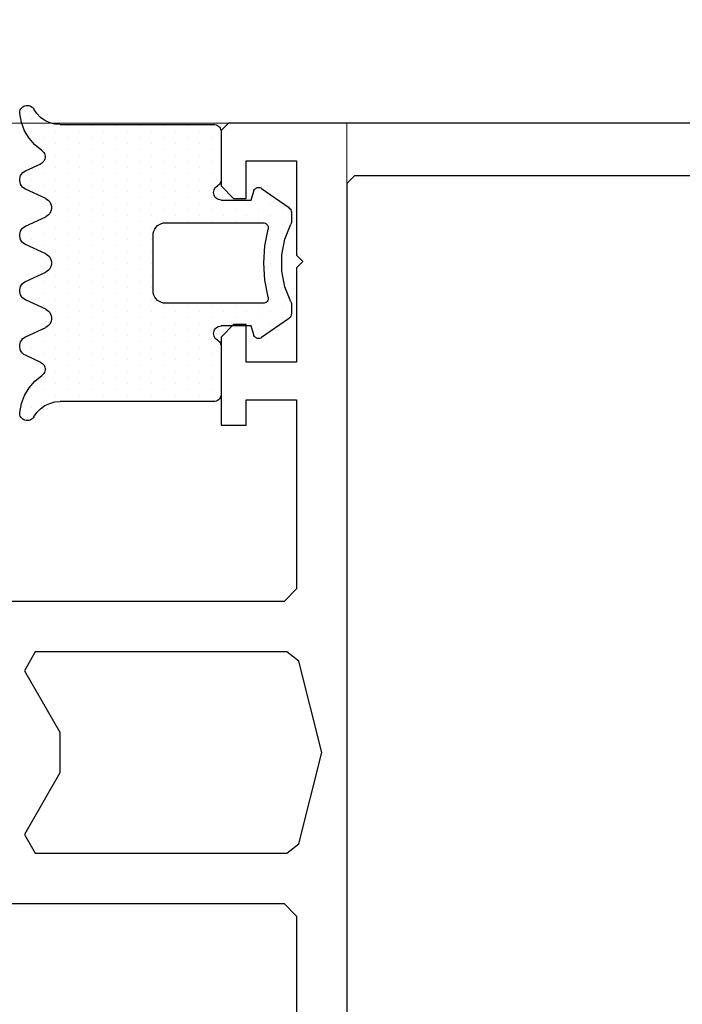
# Model space of a CAD drawing. Extents: x 4615668 to 9294084, y 5325188 to 10688993.
# Tile 196 of 256: x 4635736.23 to 4635738.87, y 5332291.27 to 5332295.18. Entities that reach past the tile are written whole.
import ezdxf
from ezdxf import colors
from ezdxf.entities.mleader import LeaderData, LeaderLine
from ezdxf.math import Vec2, Vec3

# ---------------------------------------------------------------- set-up
doc = ezdxf.new("R2010")
doc.units = 0
doc.header["$MEASUREMENT"] = 0
doc.layers.add('A_wymiary', color=152, linetype='Continuous', lineweight=5)
doc.layers.add('Wymiat 100', color=251, linetype='Continuous', lineweight=5)
for name, color, linetype in [('CrossSectionsGums', 7, 'Continuous'), ('CrossSectionsProfils', 7, 'Continuous'), ('OPIS', 7, 'Continuous')]:
    doc.layers.add(name, color=color, linetype=linetype)
doc.styles.get("Standard").update_dxf_attribs({"font": 'txt.shx'})

# ---------------------------------------------------------------- blocks, each defined once
blk = doc.blocks.new('K43_2153_X', base_point=(858.06159, 1427.40338))
at = {"layer": 'CrossSectionsProfils', "flags": 128}
for points in [[(853.35942, 1452.40358), (853.05942, 1452.10358), (853.05942, 1449.90349), (853.55942, 1449.40349), (854.05942, 1449.40349), (854.05942, 1450.90326), (856.05942, 1450.90326), (856.05942, 1447.15326), (856.30942, 1446.90326), (856.05942, 1446.65326), (856.05942, 1442.90326), (854.05942, 1442.90326), (854.05942, 1444.40349), (853.55942, 1444.40349), (853.05942, 1443.90349), (853.05942, 1440.40326), (854.05942, 1440.40326), (854.05942, 1441.40326), (856.05942, 1441.40326), (856.05942, 1433.90338), (855.55942, 1433.40338), (838.36159, 1433.40338)], [(838.36159, 1421.40338), (855.55942, 1421.40338), (856.05942, 1420.90338), (856.05942, 1413.40349)], [(942.05942, 1452.40358), (853.35942, 1452.40358)], [(933.85942, 1450.30358), (858.35942, 1450.30358), (858.05942, 1450.00358), (858.05942, 1404.80317)], [(855.66903, 1431.40338), (845.68039, 1431.40338), (845.24738, 1430.65338), (846.65967, 1428.20722), (846.65967, 1426.59953), (845.24738, 1424.15338), (845.68039, 1423.40338), (855.66903, 1423.40338), (856.1541, 1423.78211), (857.0594, 1427.40338), (856.1541, 1431.02464), (855.66903, 1431.40338)]]:
    blk.add_lwpolyline(points, dxfattribs=at)
blk = doc.blocks.new('Hatch84419', base_point=(5906.918, 668.989))
at = {"layer": 'CrossSectionsGums', "color": 8}
for p, q in [((6276.314, 681.534), (6276.314, 681.534)), ((6276.79, 681.534), (6276.79, 681.534)), ((6277.267, 681.534), (6277.267, 681.534)), ((6279.171, 681.534), (6279.171, 681.534)), ((6281.077, 681.534), (6281.077, 681.534)), ((6281.553, 681.534), (6281.553, 681.534)), ((6283.458, 681.534), (6283.458, 681.534)), ((6283.934, 681.534), (6283.934, 681.534)), ((6285.363, 681.534), (6285.363, 681.534)), ((6285.839, 681.534), (6285.839, 681.534)), ((6287.744, 681.534), (6287.744, 681.534)), ((6288.22, 681.534), (6288.22, 681.534)), ((6277.028, 681.057), (6277.028, 681.057)), ((6277.504, 681.057), (6277.504, 681.057)), ((6277.98, 681.057), (6277.98, 681.057)), ((6278.933, 681.057), (6278.933, 681.057)), ((6279.41, 681.057), (6279.41, 681.057)), ((6280.838, 681.057), (6280.838, 681.057)), ((6281.314, 681.057), (6281.314, 681.057)), ((6281.791, 681.057), (6281.791, 681.057)), ((6283.219, 681.057), (6283.219, 681.057)), ((6283.696, 681.057), (6283.696, 681.057)), ((6284.172, 681.057), (6284.172, 681.057)), ((6285.125, 681.057), (6285.125, 681.057)), ((6285.601, 681.057), (6285.601, 681.057)), ((6286.077, 681.057), (6286.077, 681.057)), ((6287.029, 681.057), (6287.029, 681.057)), ((6287.506, 681.057), (6287.506, 681.057)), ((6287.982, 681.057), (6287.982, 681.057)), ((6277.266, 680.581), (6277.266, 680.581)), ((6277.742, 680.581), (6277.742, 680.581)), ((6278.219, 680.581), (6278.219, 680.581)), ((6278.695, 680.581), (6278.695, 680.581)), ((6279.171, 680.581), (6279.171, 680.581)), ((6279.647, 680.581), (6279.647, 680.581)), ((6280.124, 680.581), (6280.124, 680.581)), ((6280.6, 680.581), (6280.6, 680.581)), ((6281.076, 680.581), (6281.076, 680.581)), ((6281.552, 680.581), (6281.552, 680.581)), ((6282.029, 680.581), (6282.029, 680.581)), ((6282.505, 680.581), (6282.505, 680.581)), ((6282.981, 680.581), (6282.981, 680.581)), ((6283.458, 680.581), (6283.458, 680.581)), ((6283.934, 680.581), (6283.934, 680.581)), ((6284.41, 680.581), (6284.41, 680.581)), ((6284.886, 680.581), (6284.886, 680.581)), ((6285.362, 680.581), (6285.362, 680.581)), ((6285.839, 680.581), (6285.839, 680.581)), ((6286.315, 680.581), (6286.315, 680.581)), ((6286.791, 680.581), (6286.791, 680.581)), ((6287.268, 680.581), (6287.268, 680.581)), ((6287.744, 680.581), (6287.744, 680.581)), ((6277.028, 680.105), (6277.028, 680.105)), ((6277.504, 680.105), (6277.504, 680.105)), ((6277.981, 680.105), (6277.981, 680.105)), ((6278.457, 680.105), (6278.457, 680.105)), ((6278.934, 680.105), (6278.934, 680.105)), ((6279.41, 680.105), (6279.41, 680.105)), ((6279.886, 680.105), (6279.886, 680.105)), ((6280.362, 680.105), (6280.362, 680.105)), ((6280.838, 680.105), (6280.838, 680.105)), ((6281.314, 680.105), (6281.314, 680.105)), ((6281.791, 680.105), (6281.791, 680.105)), ((6282.267, 680.105), (6282.267, 680.105)), ((6282.743, 680.105), (6282.743, 680.105)), ((6283.22, 680.105), (6283.22, 680.105)), ((6283.696, 680.105), (6283.696, 680.105)), ((6284.172, 680.105), (6284.172, 680.105)), ((6284.648, 680.105), (6284.648, 680.105)), ((6285.125, 680.105), (6285.125, 680.105)), ((6285.601, 680.105), (6285.601, 680.105)), ((6286.077, 680.105), (6286.077, 680.105)), ((6286.553, 680.105), (6286.553, 680.105)), ((6287.03, 680.105), (6287.03, 680.105)), ((6287.506, 680.105), (6287.506, 680.105)), ((6277.266, 679.628), (6277.266, 679.628)), ((6277.743, 679.628), (6277.743, 679.628)), ((6278.219, 679.628), (6278.219, 679.628)), ((6278.695, 679.628), (6278.695, 679.628)), ((6279.171, 679.628), (6279.171, 679.628)), ((6279.647, 679.628), (6279.647, 679.628)), ((6280.124, 679.628), (6280.124, 679.628)), ((6280.6, 679.628), (6280.6, 679.628)), ((6281.076, 679.628), (6281.076, 679.628)), ((6281.553, 679.628), (6281.553, 679.628)), ((6282.029, 679.628), (6282.029, 679.628)), ((6282.505, 679.628), (6282.505, 679.628)), ((6282.981, 679.628), (6282.981, 679.628)), ((6283.458, 679.628), (6283.458, 679.628)), ((6283.934, 679.628), (6283.934, 679.628)), ((6284.41, 679.628), (6284.41, 679.628)), ((6284.886, 679.628), (6284.886, 679.628)), ((6285.363, 679.628), (6285.363, 679.628)), ((6285.839, 679.628), (6285.839, 679.628)), ((6286.315, 679.628), (6286.315, 679.628)), ((6286.792, 679.628), (6286.792, 679.628)), ((6287.268, 679.628), (6287.268, 679.628)), ((6287.744, 679.628), (6287.744, 679.628)), ((6277.028, 679.152), (6277.028, 679.152)), ((6277.504, 679.152), (6277.504, 679.152)), ((6277.98, 679.152), (6277.98, 679.152)), ((6278.457, 679.152), (6278.457, 679.152)), ((6278.933, 679.152), (6278.933, 679.152)), ((6279.409, 679.152), (6279.409, 679.152)), ((6279.886, 679.152), (6279.886, 679.152)), ((6280.362, 679.152), (6280.362, 679.152)), ((6280.838, 679.152), (6280.838, 679.152)), ((6281.314, 679.152), (6281.314, 679.152)), ((6281.791, 679.152), (6281.791, 679.152)), ((6282.267, 679.152), (6282.267, 679.152)), ((6282.743, 679.152), (6282.743, 679.152)), ((6283.219, 679.152), (6283.219, 679.152)), ((6283.695, 679.152), (6283.695, 679.152)), ((6284.172, 679.152), (6284.172, 679.152)), ((6284.648, 679.152), (6284.648, 679.152)), ((6285.125, 679.152), (6285.125, 679.152)), ((6285.601, 679.152), (6285.601, 679.152)), ((6286.077, 679.152), (6286.077, 679.152)), ((6286.553, 679.152), (6286.553, 679.152)), ((6287.029, 679.152), (6287.029, 679.152)), ((6287.505, 679.152), (6287.505, 679.152)), ((6277.267, 678.676), (6277.267, 678.676)), ((6277.743, 678.676), (6277.743, 678.676)), ((6278.219, 678.676), (6278.219, 678.676)), ((6278.695, 678.676), (6278.695, 678.676)), ((6279.171, 678.676), (6279.171, 678.676)), ((6279.648, 678.676), (6279.648, 678.676)), ((6280.124, 678.676), (6280.124, 678.676)), ((6280.6, 678.676), (6280.6, 678.676)), ((6281.077, 678.676), (6281.077, 678.676)), ((6281.553, 678.676), (6281.553, 678.676)), ((6282.029, 678.676), (6282.029, 678.676)), ((6282.505, 678.676), (6282.505, 678.676)), ((6282.981, 678.676), (6282.981, 678.676)), ((6283.458, 678.676), (6283.458, 678.676)), ((6283.934, 678.676), (6283.934, 678.676)), ((6284.41, 678.676), (6284.41, 678.676)), ((6284.887, 678.676), (6284.887, 678.676)), ((6285.363, 678.676), (6285.363, 678.676)), ((6285.839, 678.676), (6285.839, 678.676)), ((6286.315, 678.676), (6286.315, 678.676)), ((6286.792, 678.676), (6286.792, 678.676)), ((6287.268, 678.676), (6287.268, 678.676)), ((6287.744, 678.676), (6287.744, 678.676)), ((6277.028, 678.2), (6277.028, 678.2)), ((6277.504, 678.2), (6277.504, 678.2)), ((6277.981, 678.2), (6277.981, 678.2)), ((6278.457, 678.2), (6278.457, 678.2)), ((6278.933, 678.2), (6278.933, 678.2)), ((6279.41, 678.2), (6279.41, 678.2)), ((6279.886, 678.2), (6279.886, 678.2)), ((6280.362, 678.2), (6280.362, 678.2)), ((6280.838, 678.2), (6280.838, 678.2)), ((6281.314, 678.2), (6281.314, 678.2)), ((6281.791, 678.2), (6281.791, 678.2)), ((6282.267, 678.2), (6282.267, 678.2)), ((6282.743, 678.2), (6282.743, 678.2)), ((6283.219, 678.2), (6283.219, 678.2)), ((6283.696, 678.2), (6283.696, 678.2)), ((6284.172, 678.2), (6284.172, 678.2)), ((6284.648, 678.2), (6284.648, 678.2)), ((6285.125, 678.2), (6285.125, 678.2)), ((6285.601, 678.2), (6285.601, 678.2)), ((6286.077, 678.2), (6286.077, 678.2)), ((6286.553, 678.2), (6286.553, 678.2)), ((6287.029, 678.2), (6287.029, 678.2)), ((6287.506, 678.2), (6287.506, 678.2)), ((6277.266, 677.724), (6277.266, 677.724)), ((6277.743, 677.724), (6277.743, 677.724)), ((6278.219, 677.724), (6278.219, 677.724)), ((6278.695, 677.724), (6278.695, 677.724)), ((6279.171, 677.724), (6279.171, 677.724)), ((6279.647, 677.724), (6279.647, 677.724)), ((6280.124, 677.724), (6280.124, 677.724)), ((6280.6, 677.724), (6280.6, 677.724)), ((6281.076, 677.724), (6281.076, 677.724)), ((6281.552, 677.724), (6281.552, 677.724)), ((6282.029, 677.724), (6282.029, 677.724)), ((6282.505, 677.724), (6282.505, 677.724)), ((6282.981, 677.724), (6282.981, 677.724)), ((6283.458, 677.724), (6283.458, 677.724)), ((6283.934, 677.724), (6283.934, 677.724)), ((6284.41, 677.724), (6284.41, 677.724)), ((6284.886, 677.724), (6284.886, 677.724)), ((6285.362, 677.724), (6285.362, 677.724)), ((6285.839, 677.724), (6285.839, 677.724)), ((6286.315, 677.724), (6286.315, 677.724)), ((6286.791, 677.724), (6286.791, 677.724)), ((6287.268, 677.724), (6287.268, 677.724)), ((6287.744, 677.724), (6287.744, 677.724)), ((6277.028, 677.247), (6277.028, 677.247)), ((6277.505, 677.247), (6277.505, 677.247)), ((6277.981, 677.247), (6277.981, 677.247)), ((6278.457, 677.247), (6278.457, 677.247)), ((6278.934, 677.247), (6278.934, 677.247)), ((6279.41, 677.247), (6279.41, 677.247)), ((6279.886, 677.247), (6279.886, 677.247)), ((6280.362, 677.247), (6280.362, 677.247)), ((6280.838, 677.247), (6280.838, 677.247)), ((6281.314, 677.247), (6281.314, 677.247)), ((6281.791, 677.247), (6281.791, 677.247)), ((6282.267, 677.247), (6282.267, 677.247)), ((6282.743, 677.247), (6282.743, 677.247)), ((6283.22, 677.247), (6283.22, 677.247)), ((6283.696, 677.247), (6283.696, 677.247)), ((6284.172, 677.247), (6284.172, 677.247)), ((6284.648, 677.247), (6284.648, 677.247)), ((6285.125, 677.247), (6285.125, 677.247)), ((6285.601, 677.247), (6285.601, 677.247)), ((6286.077, 677.247), (6286.077, 677.247)), ((6286.553, 677.247), (6286.553, 677.247)), ((6287.03, 677.247), (6287.03, 677.247)), ((6287.506, 677.247), (6287.506, 677.247)), ((6277.267, 676.771), (6277.267, 676.771)), ((6277.743, 676.771), (6277.743, 676.771)), ((6278.219, 676.771), (6278.219, 676.771)), ((6278.695, 676.771), (6278.695, 676.771)), ((6279.171, 676.771), (6279.171, 676.771)), ((6279.647, 676.771), (6279.647, 676.771)), ((6280.124, 676.771), (6280.124, 676.771)), ((6280.6, 676.771), (6280.6, 676.771)), ((6281.076, 676.771), (6281.076, 676.771)), ((6281.553, 676.771), (6281.553, 676.771)), ((6282.029, 676.771), (6282.029, 676.771)), ((6282.505, 676.771), (6282.505, 676.771)), ((6282.981, 676.771), (6282.981, 676.771)), ((6283.458, 676.771), (6283.458, 676.771)), ((6283.934, 676.771), (6283.934, 676.771)), ((6284.41, 676.771), (6284.41, 676.771)), ((6284.886, 676.771), (6284.886, 676.771)), ((6285.363, 676.771), (6285.363, 676.771)), ((6285.839, 676.771), (6285.839, 676.771)), ((6286.315, 676.771), (6286.315, 676.771)), ((6286.792, 676.771), (6286.792, 676.771)), ((6287.268, 676.771), (6287.268, 676.771)), ((6287.744, 676.771), (6287.744, 676.771)), ((6277.028, 676.295), (6277.028, 676.295)), ((6277.504, 676.295), (6277.504, 676.295)), ((6277.98, 676.295), (6277.98, 676.295)), ((6278.457, 676.295), (6278.457, 676.295)), ((6278.933, 676.295), (6278.933, 676.295)), ((6279.409, 676.295), (6279.409, 676.295)), ((6279.886, 676.295), (6279.886, 676.295)), ((6280.362, 676.295), (6280.362, 676.295)), ((6280.838, 676.295), (6280.838, 676.295)), ((6284.172, 676.295), (6284.172, 676.295)), ((6284.648, 676.295), (6284.648, 676.295)), ((6285.125, 676.295), (6285.125, 676.295)), ((6285.601, 676.295), (6285.601, 676.295)), ((6286.077, 676.295), (6286.077, 676.295)), ((6286.553, 676.295), (6286.553, 676.295)), ((6287.029, 676.295), (6287.029, 676.295)), ((6287.505, 676.295), (6287.505, 676.295)), ((6277.267, 675.818), (6277.267, 675.818)), ((6277.743, 675.818), (6277.743, 675.818)), ((6278.219, 675.818), (6278.219, 675.818)), ((6278.695, 675.818), (6278.695, 675.818)), ((6279.171, 675.818), (6279.171, 675.818)), ((6279.648, 675.818), (6279.648, 675.818)), ((6280.124, 675.818), (6280.124, 675.818)), ((6280.6, 675.818), (6280.6, 675.818)), ((6284.41, 675.818), (6284.41, 675.818)), ((6284.887, 675.818), (6284.887, 675.818)), ((6285.363, 675.818), (6285.363, 675.818)), ((6285.839, 675.818), (6285.839, 675.818)), ((6286.315, 675.818), (6286.315, 675.818)), ((6286.792, 675.818), (6286.792, 675.818)), ((6287.268, 675.818), (6287.268, 675.818)), ((6287.744, 675.818), (6287.744, 675.818)), ((6277.028, 675.342), (6277.028, 675.342)), ((6277.504, 675.342), (6277.504, 675.342)), ((6277.981, 675.342), (6277.981, 675.342)), ((6278.457, 675.342), (6278.457, 675.342)), ((6278.933, 675.342), (6278.933, 675.342)), ((6279.41, 675.342), (6279.41, 675.342)), ((6279.886, 675.342), (6279.886, 675.342)), ((6280.362, 675.342), (6280.362, 675.342)), ((6280.838, 675.342), (6280.838, 675.342)), ((6284.172, 675.342), (6284.172, 675.342)), ((6284.648, 675.342), (6284.648, 675.342)), ((6285.125, 675.342), (6285.125, 675.342)), ((6285.601, 675.342), (6285.601, 675.342)), ((6286.077, 675.342), (6286.077, 675.342)), ((6286.553, 675.342), (6286.553, 675.342)), ((6287.029, 675.342), (6287.029, 675.342)), ((6287.506, 675.342), (6287.506, 675.342)), ((6277.266, 674.866), (6277.266, 674.866)), ((6277.743, 674.866), (6277.743, 674.866)), ((6278.219, 674.866), (6278.219, 674.866)), ((6278.695, 674.866), (6278.695, 674.866)), ((6279.171, 674.866), (6279.171, 674.866)), ((6279.647, 674.866), (6279.647, 674.866)), ((6280.124, 674.866), (6280.124, 674.866)), ((6280.6, 674.866), (6280.6, 674.866)), ((6284.41, 674.866), (6284.41, 674.866)), ((6284.886, 674.866), (6284.886, 674.866)), ((6285.362, 674.866), (6285.362, 674.866)), ((6285.839, 674.866), (6285.839, 674.866)), ((6286.315, 674.866), (6286.315, 674.866)), ((6286.791, 674.866), (6286.791, 674.866)), ((6287.268, 674.866), (6287.268, 674.866)), ((6287.744, 674.866), (6287.744, 674.866)), ((6277.028, 674.39), (6277.028, 674.39)), ((6277.505, 674.39), (6277.505, 674.39)), ((6277.981, 674.39), (6277.981, 674.39)), ((6278.457, 674.39), (6278.457, 674.39)), ((6278.934, 674.39), (6278.934, 674.39)), ((6279.41, 674.39), (6279.41, 674.39)), ((6279.886, 674.39), (6279.886, 674.39)), ((6280.362, 674.39), (6280.362, 674.39)), ((6280.838, 674.39), (6280.838, 674.39)), ((6284.172, 674.39), (6284.172, 674.39)), ((6284.648, 674.39), (6284.648, 674.39)), ((6285.125, 674.39), (6285.125, 674.39)), ((6285.601, 674.39), (6285.601, 674.39)), ((6286.077, 674.39), (6286.077, 674.39)), ((6286.553, 674.39), (6286.553, 674.39)), ((6287.03, 674.39), (6287.03, 674.39)), ((6287.506, 674.39), (6287.506, 674.39)), ((6280.124, 673.914), (6280.124, 673.914)), ((6280.6, 673.914), (6280.6, 673.914)), ((6284.41, 673.914), (6284.41, 673.914)), ((6284.886, 673.914), (6284.886, 673.914)), ((6280.362, 673.437), (6280.362, 673.437)), ((6280.838, 673.437), (6280.838, 673.437)), ((6284.172, 673.437), (6284.172, 673.437)), ((6284.648, 673.437), (6284.648, 673.437)), ((6280.124, 672.961), (6280.124, 672.961)), ((6280.6, 672.961), (6280.6, 672.961)), ((6284.41, 672.961), (6284.41, 672.961)), ((6284.887, 672.961), (6284.887, 672.961)), ((6279.886, 672.485), (6279.886, 672.485)), ((6280.362, 672.485), (6280.362, 672.485)), ((6280.838, 672.485), (6280.838, 672.485)), ((6284.172, 672.485), (6284.172, 672.485)), ((6284.648, 672.485), (6284.648, 672.485)), ((6285.125, 672.485), (6285.125, 672.485)), ((6280.124, 672.008), (6280.124, 672.008)), ((6280.6, 672.008), (6280.6, 672.008)), ((6281.076, 672.008), (6281.076, 672.008)), ((6281.553, 672.008), (6281.553, 672.008)), ((6282.029, 672.008), (6282.029, 672.008)), ((6282.505, 672.008), (6282.505, 672.008)), ((6282.981, 672.008), (6282.981, 672.008)), ((6283.458, 672.008), (6283.458, 672.008)), ((6283.934, 672.008), (6283.934, 672.008)), ((6284.41, 672.008), (6284.41, 672.008)), ((6284.886, 672.008), (6284.886, 672.008)), ((6280.362, 671.532), (6280.362, 671.532)), ((6280.838, 671.532), (6280.838, 671.532)), ((6281.315, 671.532), (6281.315, 671.532)), ((6281.791, 671.532), (6281.791, 671.532)), ((6283.22, 671.532), (6283.22, 671.532)), ((6283.696, 671.532), (6283.696, 671.532)), ((6284.172, 671.532), (6284.172, 671.532)), ((6284.648, 671.532), (6284.648, 671.532))]:
    blk.add_line(p, q, dxfattribs=at)
blk = doc.blocks.new('120484', base_point=(6276.918, 673.989))
at = {"layer": 'CrossSectionsGums', "color": 1}
for p, q in [((6276.398, 681.964), (6276.353, 681.939)), ((6276.446, 681.98), (6276.398, 681.964)), ((6276.496, 681.988), (6276.446, 681.98)), ((6276.547, 681.987), (6276.496, 681.988)), ((6276.894, 681.922), (6276.547, 681.987)), ((6279.075, 681.975), (6279.009, 681.951)), ((6279.144, 681.987), (6279.075, 681.975)), ((6279.213, 681.987), (6279.144, 681.987)), ((6279.282, 681.975), (6279.213, 681.987)), ((6279.348, 681.951), (6279.282, 681.975)), ((6281.275, 681.975), (6281.209, 681.951)), ((6281.344, 681.987), (6281.275, 681.975)), ((6281.413, 681.987), (6281.344, 681.987)), ((6281.482, 681.975), (6281.413, 681.987)), ((6281.548, 681.951), (6281.482, 681.975)), ((6283.475, 681.975), (6283.409, 681.951)), ((6283.543, 681.987), (6283.475, 681.975)), ((6283.613, 681.987), (6283.543, 681.987)), ((6283.682, 681.975), (6283.613, 681.987)), ((6283.747, 681.951), (6283.682, 681.975)), ((6285.675, 681.975), (6285.609, 681.951)), ((6285.744, 681.987), (6285.675, 681.975)), ((6285.813, 681.987), (6285.744, 681.987)), ((6285.882, 681.975), (6285.813, 681.987)), ((6285.947, 681.951), (6285.882, 681.975)), ((6288.41, 681.987), (6288.063, 681.922)), ((6288.461, 681.988), (6288.41, 681.987)), ((6288.511, 681.98), (6288.461, 681.988)), ((6288.559, 681.964), (6288.511, 681.98)), ((6288.604, 681.939), (6288.559, 681.964)), ((6276.221, 681.73), (6276.218, 681.679)), ((6276.218, 681.679), (6276.224, 681.628)), ((6276.232, 681.779), (6276.221, 681.73)), ((6276.224, 681.628), (6276.239, 681.579)), ((6276.251, 681.827), (6276.232, 681.779)), ((6276.239, 681.579), (6276.261, 681.533)), ((6276.278, 681.87), (6276.251, 681.827)), ((6276.313, 681.908), (6276.278, 681.87)), ((6276.353, 681.939), (6276.313, 681.908)), ((6277.223, 681.797), (6276.894, 681.922)), ((6277.525, 681.617), (6277.223, 681.797)), ((6277.791, 681.386), (6277.525, 681.617)), ((6278.816, 681.758), (6278.533, 681.152)), ((6278.851, 681.818), (6278.816, 681.758)), ((6278.896, 681.872), (6278.851, 681.818)), ((6278.949, 681.917), (6278.896, 681.872)), ((6279.009, 681.951), (6278.949, 681.917)), ((6279.408, 681.917), (6279.348, 681.951)), ((6279.461, 681.872), (6279.408, 681.917)), ((6279.506, 681.818), (6279.461, 681.872)), ((6279.541, 681.758), (6279.506, 681.818)), ((6279.916, 680.954), (6279.541, 681.758)), ((6281.016, 681.758), (6280.641, 680.954)), ((6281.051, 681.818), (6281.016, 681.758)), ((6281.096, 681.872), (6281.051, 681.818)), ((6281.149, 681.917), (6281.096, 681.872)), ((6281.209, 681.951), (6281.149, 681.917)), ((6281.608, 681.916), (6281.548, 681.951)), ((6281.661, 681.872), (6281.608, 681.916)), ((6281.706, 681.818), (6281.661, 681.872)), ((6281.741, 681.758), (6281.706, 681.818)), ((6282.116, 680.954), (6281.741, 681.758)), ((6283.216, 681.758), (6282.841, 680.954)), ((6283.251, 681.818), (6283.216, 681.758)), ((6283.295, 681.872), (6283.251, 681.818)), ((6283.349, 681.917), (6283.295, 681.872)), ((6283.409, 681.951), (6283.349, 681.917)), ((6283.808, 681.917), (6283.747, 681.951)), ((6283.861, 681.872), (6283.808, 681.917)), ((6283.906, 681.818), (6283.861, 681.872)), ((6283.941, 681.758), (6283.906, 681.818)), ((6284.316, 680.954), (6283.941, 681.758)), ((6285.416, 681.758), (6285.041, 680.954)), ((6285.451, 681.818), (6285.416, 681.758)), ((6285.496, 681.872), (6285.451, 681.818)), ((6285.549, 681.917), (6285.496, 681.872)), ((6285.609, 681.951), (6285.549, 681.917)), ((6286.008, 681.916), (6285.947, 681.951)), ((6286.061, 681.872), (6286.008, 681.916)), ((6286.106, 681.818), (6286.061, 681.872)), ((6286.141, 681.758), (6286.106, 681.818)), ((6286.423, 681.152), (6286.141, 681.758)), ((6287.432, 681.617), (6287.166, 681.386)), ((6287.734, 681.797), (6287.432, 681.617)), ((6288.063, 681.922), (6287.734, 681.797)), ((6288.644, 681.908), (6288.604, 681.939)), ((6288.678, 681.87), (6288.644, 681.908)), ((6288.705, 681.827), (6288.678, 681.87)), ((6288.695, 681.533), (6288.718, 681.579)), ((6288.725, 681.779), (6288.705, 681.827)), ((6288.718, 681.579), (6288.733, 681.628)), ((6288.736, 681.73), (6288.725, 681.779)), ((6288.733, 681.628), (6288.739, 681.679)), ((6288.739, 681.679), (6288.736, 681.73)), ((6276.261, 681.533), (6276.291, 681.492)), ((6276.291, 681.492), (6276.328, 681.457)), ((6276.328, 681.457), (6276.37, 681.428)), ((6276.544, 681.308), (6276.37, 681.428)), ((6276.694, 681.16), (6276.544, 681.308)), ((6278.013, 681.112), (6277.791, 681.386)), ((6287.166, 681.386), (6286.944, 681.112)), ((6288.413, 681.308), (6288.263, 681.16)), ((6288.587, 681.428), (6288.413, 681.308)), ((6288.587, 681.428), (6288.629, 681.457)), ((6288.629, 681.457), (6288.665, 681.492)), ((6288.665, 681.492), (6288.695, 681.533)), ((6276.815, 680.988), (6276.694, 681.16)), ((6276.905, 680.797), (6276.815, 680.988)), ((6276.96, 680.594), (6276.905, 680.797)), ((6278.012, 681.112), (6278.045, 681.071)), ((6278.045, 681.071), (6278.085, 681.036)), ((6278.085, 681.036), (6278.131, 681.009)), ((6278.131, 681.009), (6278.18, 680.99)), ((6278.18, 680.99), (6278.232, 680.98)), ((6278.232, 680.98), (6278.285, 680.98)), ((6278.285, 680.98), (6278.337, 680.988)), ((6278.337, 680.988), (6278.386, 681.006)), ((6278.386, 681.006), (6278.432, 681.032)), ((6278.432, 681.032), (6278.473, 681.066)), ((6278.473, 681.066), (6278.507, 681.106)), ((6278.507, 681.106), (6278.533, 681.152)), ((6279.916, 680.954), (6279.951, 680.893)), ((6279.951, 680.893), (6279.996, 680.84)), ((6279.996, 680.84), (6280.049, 680.795)), ((6280.049, 680.795), (6280.109, 680.76)), ((6280.447, 680.76), (6280.508, 680.795)), ((6280.508, 680.795), (6280.561, 680.84)), ((6280.561, 680.84), (6280.606, 680.894)), ((6280.606, 680.894), (6280.641, 680.954)), ((6282.116, 680.954), (6282.151, 680.894)), ((6282.151, 680.894), (6282.196, 680.84)), ((6282.196, 680.84), (6282.249, 680.795)), ((6282.249, 680.795), (6282.309, 680.76)), ((6282.647, 680.76), (6282.708, 680.795)), ((6282.708, 680.795), (6282.761, 680.84)), ((6282.761, 680.84), (6282.806, 680.893)), ((6282.806, 680.893), (6282.841, 680.954)), ((6284.316, 680.954), (6284.351, 680.893)), ((6284.351, 680.893), (6284.396, 680.84)), ((6284.396, 680.84), (6284.449, 680.795)), ((6284.449, 680.795), (6284.509, 680.76)), ((6284.848, 680.76), (6284.908, 680.795)), ((6284.908, 680.795), (6284.961, 680.84)), ((6284.961, 680.84), (6285.006, 680.893)), ((6285.006, 680.893), (6285.041, 680.954)), ((6286.424, 681.152), (6286.45, 681.106)), ((6286.45, 681.106), (6286.484, 681.066)), ((6286.484, 681.066), (6286.525, 681.032)), ((6286.525, 681.032), (6286.57, 681.006)), ((6286.57, 681.006), (6286.62, 680.988)), ((6286.62, 680.988), (6286.672, 680.98)), ((6286.672, 680.98), (6286.725, 680.98)), ((6286.725, 680.98), (6286.777, 680.99)), ((6286.777, 680.99), (6286.826, 681.009)), ((6286.826, 681.009), (6286.872, 681.036)), ((6286.872, 681.036), (6286.911, 681.07)), ((6286.911, 681.07), (6286.945, 681.111)), ((6288.052, 680.797), (6287.997, 680.594)), ((6288.142, 680.988), (6288.052, 680.797)), ((6288.263, 681.16), (6288.142, 680.988)), ((6276.979, 680.384), (6276.96, 680.594)), ((6280.109, 680.76), (6280.175, 680.737)), ((6280.175, 680.737), (6280.244, 680.724)), ((6280.244, 680.724), (6280.313, 680.724)), ((6280.313, 680.724), (6280.382, 680.737)), ((6280.382, 680.737), (6280.447, 680.76)), ((6282.309, 680.76), (6282.375, 680.737)), ((6282.375, 680.737), (6282.444, 680.724)), ((6282.444, 680.724), (6282.513, 680.724)), ((6282.513, 680.724), (6282.582, 680.737)), ((6282.582, 680.737), (6282.647, 680.76)), ((6284.509, 680.76), (6284.575, 680.737)), ((6284.575, 680.737), (6284.644, 680.724)), ((6284.644, 680.724), (6284.713, 680.724)), ((6284.713, 680.724), (6284.782, 680.737)), ((6284.782, 680.737), (6284.848, 680.76)), ((6287.997, 680.594), (6287.979, 680.384)), ((6276.979, 680.384), (6276.979, 674.289)), ((6287.979, 674.289), (6287.979, 680.384)), ((6280.995, 676.51), (6280.945, 676.439)), ((6281.057, 676.572), (6280.995, 676.51)), ((6281.128, 676.622), (6281.057, 676.572)), ((6281.207, 676.659), (6281.128, 676.622)), ((6281.292, 676.681), (6281.207, 676.659)), ((6281.378, 676.689), (6281.292, 676.681)), ((6283.579, 676.689), (6281.378, 676.689)), ((6283.665, 676.681), (6283.579, 676.689)), ((6283.75, 676.659), (6283.665, 676.681)), ((6283.829, 676.622), (6283.75, 676.659)), ((6283.9, 676.572), (6283.829, 676.622)), ((6283.962, 676.51), (6283.9, 676.572)), ((6284.012, 676.439), (6283.962, 676.51)), ((6280.886, 676.276), (6280.878, 676.189)), ((6280.878, 676.189), (6280.878, 672.314)), ((6280.909, 676.36), (6280.886, 676.276)), ((6280.945, 676.439), (6280.909, 676.36)), ((6284.048, 676.36), (6284.012, 676.439)), ((6284.071, 676.276), (6284.048, 676.36)), ((6284.079, 676.189), (6284.071, 676.276)), ((6284.079, 672.314), (6284.079, 676.189)), ((6276.979, 674.289), (6276.983, 674.237)), ((6276.983, 674.237), (6276.997, 674.186)), ((6276.997, 674.186), (6277.019, 674.139)), ((6279.449, 674.182), (6279.419, 674.139)), ((6279.486, 674.219), (6279.449, 674.182)), ((6279.528, 674.249), (6279.486, 674.219)), ((6279.576, 674.271), (6279.528, 674.249)), ((6279.626, 674.284), (6279.576, 674.271)), ((6279.678, 674.289), (6279.626, 674.284)), ((6279.731, 674.284), (6279.678, 674.289)), ((6279.781, 674.271), (6279.731, 674.284)), ((6279.828, 674.249), (6279.781, 674.271)), ((6279.871, 674.219), (6279.828, 674.249)), ((6279.908, 674.182), (6279.871, 674.219)), ((6279.938, 674.139), (6279.908, 674.182)), ((6285.049, 674.182), (6285.019, 674.139)), ((6285.086, 674.219), (6285.049, 674.182)), ((6285.129, 674.249), (6285.086, 674.219)), ((6285.176, 674.271), (6285.129, 674.249)), ((6285.226, 674.284), (6285.176, 674.271)), ((6285.278, 674.289), (6285.226, 674.284)), ((6285.331, 674.284), (6285.278, 674.289)), ((6285.381, 674.271), (6285.331, 674.284)), ((6285.429, 674.249), (6285.381, 674.271)), ((6285.471, 674.219), (6285.429, 674.249)), ((6285.508, 674.182), (6285.471, 674.219)), ((6285.538, 674.139), (6285.508, 674.182)), ((6287.938, 674.139), (6287.96, 674.186)), ((6287.96, 674.186), (6287.974, 674.237)), ((6287.974, 674.237), (6287.979, 674.289)), ((6277.019, 674.139), (6277.049, 674.096)), ((6277.049, 674.096), (6277.086, 674.059)), ((6277.086, 674.059), (6277.128, 674.029)), ((6277.128, 674.029), (6277.176, 674.007)), ((6277.176, 674.007), (6277.226, 673.993)), ((6277.226, 673.993), (6277.278, 673.989)), ((6277.278, 673.989), (6279.159, 673.989)), ((6279.159, 673.989), (6279.211, 673.993)), ((6279.211, 673.993), (6279.261, 674.007)), ((6279.261, 674.007), (6279.309, 674.029)), ((6279.309, 674.029), (6279.352, 674.059)), ((6279.352, 674.059), (6279.389, 674.096)), ((6279.389, 674.096), (6279.419, 674.139)), ((6279.96, 674.092), (6279.938, 674.139)), ((6279.974, 674.041), (6279.96, 674.092)), ((6279.979, 673.989), (6279.974, 674.041)), ((6279.979, 673.989), (6279.979, 672.789)), ((6284.983, 674.041), (6284.979, 673.989)), ((6284.979, 672.789), (6284.979, 673.989)), ((6284.997, 674.091), (6284.983, 674.041)), ((6285.019, 674.139), (6284.997, 674.091)), ((6285.538, 674.139), (6285.568, 674.096)), ((6285.568, 674.096), (6285.605, 674.059)), ((6285.605, 674.059), (6285.648, 674.029)), ((6285.648, 674.029), (6285.695, 674.007)), ((6285.695, 674.007), (6285.746, 673.993)), ((6285.746, 673.993), (6285.798, 673.989)), ((6285.798, 673.989), (6287.678, 673.989)), ((6287.678, 673.989), (6287.73, 673.993)), ((6287.73, 673.993), (6287.781, 674.007)), ((6287.781, 674.007), (6287.828, 674.029)), ((6287.828, 674.029), (6287.871, 674.059)), ((6287.871, 674.059), (6287.908, 674.096)), ((6287.908, 674.096), (6287.938, 674.139)), ((6279.497, 672.586), (6279.485, 672.553)), ((6279.515, 672.616), (6279.497, 672.586)), ((6279.537, 672.643), (6279.515, 672.616)), ((6279.564, 672.665), (6279.537, 672.643)), ((6279.594, 672.683), (6279.564, 672.665)), ((6279.626, 672.695), (6279.594, 672.683)), ((6279.979, 672.789), (6279.626, 672.695)), ((6285.33, 672.695), (6284.979, 672.789)), ((6285.363, 672.683), (6285.33, 672.695)), ((6285.393, 672.665), (6285.363, 672.683)), ((6285.42, 672.643), (6285.393, 672.665)), ((6285.442, 672.616), (6285.42, 672.643)), ((6285.46, 672.586), (6285.442, 672.616)), ((6285.472, 672.553), (6285.46, 672.586)), ((6279.485, 672.553), (6279.479, 672.519)), ((6279.479, 672.519), (6279.479, 672.484)), ((6279.479, 672.484), (6279.485, 672.45)), ((6279.485, 672.45), (6279.497, 672.417)), ((6279.497, 672.417), (6279.515, 672.387)), ((6279.515, 672.387), (6280.264, 671.317)), ((6280.878, 672.314), (6280.882, 672.278)), ((6280.882, 672.278), (6280.892, 672.243)), ((6280.892, 672.243), (6280.908, 672.21)), ((6280.908, 672.21), (6280.929, 672.181)), ((6281.798, 672.249), (6281.128, 672.121)), ((6282.479, 672.292), (6281.798, 672.249)), ((6283.159, 672.249), (6282.479, 672.292)), ((6283.829, 672.121), (6283.159, 672.249)), ((6284.028, 672.181), (6284.049, 672.21)), ((6284.049, 672.21), (6284.065, 672.243)), ((6284.065, 672.243), (6284.075, 672.278)), ((6284.075, 672.278), (6284.079, 672.314)), ((6284.693, 671.317), (6285.442, 672.387)), ((6285.442, 672.387), (6285.46, 672.417)), ((6285.46, 672.417), (6285.472, 672.45)), ((6285.478, 672.519), (6285.472, 672.553)), ((6285.472, 672.45), (6285.478, 672.484)), ((6285.478, 672.484), (6285.478, 672.519)), ((6280.929, 672.181), (6280.956, 672.156)), ((6280.956, 672.156), (6280.987, 672.137)), ((6280.987, 672.137), (6281.02, 672.123)), ((6281.02, 672.123), (6281.056, 672.116)), ((6281.056, 672.116), (6281.092, 672.115)), ((6281.092, 672.115), (6281.128, 672.121)), ((6283.829, 672.121), (6283.865, 672.115)), ((6283.865, 672.115), (6283.901, 672.116)), ((6283.901, 672.116), (6283.937, 672.123)), ((6283.937, 672.123), (6283.97, 672.137)), ((6283.97, 672.137), (6284.001, 672.156)), ((6284.001, 672.156), (6284.028, 672.181)), ((6281.534, 671.455), (6280.941, 671.221)), ((6282.16, 671.574), (6281.534, 671.455)), ((6282.797, 671.574), (6282.16, 671.574)), ((6283.423, 671.455), (6282.797, 671.574)), ((6284.016, 671.221), (6283.423, 671.455)), ((6280.264, 671.317), (6280.294, 671.28)), ((6280.294, 671.28), (6280.33, 671.248)), ((6280.33, 671.248), (6280.371, 671.223)), ((6280.371, 671.223), (6280.415, 671.204)), ((6280.415, 671.204), (6280.462, 671.193)), ((6280.462, 671.193), (6280.51, 671.189)), ((6280.51, 671.189), (6280.805, 671.189)), ((6280.805, 671.189), (6280.84, 671.191)), ((6280.84, 671.191), (6280.875, 671.197)), ((6280.875, 671.197), (6280.909, 671.207)), ((6280.909, 671.207), (6280.941, 671.221)), ((6284.016, 671.221), (6284.048, 671.207)), ((6284.048, 671.207), (6284.082, 671.197)), ((6284.082, 671.197), (6284.117, 671.191)), ((6284.117, 671.191), (6284.152, 671.189)), ((6284.152, 671.189), (6284.447, 671.189)), ((6284.447, 671.189), (6284.495, 671.193)), ((6284.495, 671.193), (6284.542, 671.204)), ((6284.542, 671.204), (6284.586, 671.223)), ((6284.586, 671.223), (6284.627, 671.248)), ((6284.627, 671.248), (6284.663, 671.28)), ((6284.663, 671.28), (6284.693, 671.317))]:
    blk.add_line(p, q, dxfattribs=at)
at = {"layer": 'CrossSectionsGums'}
blk.add_blockref('Hatch84419', (5906.918, 668.989), dxfattribs=at)
blk = doc.blocks.new('G$CA57B7548')
at = {"layer": 'A_wymiary', "ltscale": 40}
for points in [[(8.4998, 678.9895), (6.4998, 678.9895), (6.4998, 45.9895), (8.4998, 45.9895)], [(8.4998, 45.9895), (16.9998, 45.9895), (16.9998, 678.9895), (8.4998, 678.9895)]]:
    blk.add_lwpolyline(points, close=True, dxfattribs=at)
at = {"layer": 'CrossSectionsGums', "xscale": -0.1, "yscale": 0.1, "zscale": 0.1, "rotation": 89.99999999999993}
blk.add_blockref('120484', (8, 678.9895), dxfattribs=at)
at = {"layer": 'CrossSectionsProfils', "xscale": -0.1, "yscale": -0.1, "zscale": 0.1, "rotation": 180}
blk.add_blockref('K43_2153_X', (8.5, 676.4895), dxfattribs=at)

msp = doc.modelspace()

# ---------------------------------------------------------------- block references
at = {"layer": 'Wymiat 100', "color": 5, "lineweight": 0, "ltscale": 40}
msp.add_blockref('G$CA57B7548', (4635729.0339, 5331615.7782), dxfattribs=at)

# ---------------------------------------------------------------- leaders
at = {"layer": 'OPIS', "lineweight": 5, "ltscale": 0.7}
ml = msp.add_multileader_mtext('Standard', dxfattribs=at)
ml.set_content('{\\C256;ocieplenie XPS-2cm}', color=4)
ml.set_leader_properties()
ml.build(insert=Vec2(0, 0))
ml.multileader.update_dxf_attribs({"text_left_attachment_type": 6, "text_right_attachment_type": 6, "dogleg_length": 1, "arrow_head_size": 1.5})
ctx = ml.context
ctx.base_point, ctx.char_height, ctx.arrow_head_size, ctx.landing_gap_size, ctx.plane_origin = Vec3(4635695.0363, 5332306.0029), 1.5, 1.5, 0.288, Vec3(4635892.5408, 5332278.5885)
ctx.left_attachment, ctx.right_attachment, ctx.text_align_type = 6, 6, 2
notes = []
notes.append((ctx, [(0, (1, 1, 0), (4635720.3623, 5332306.0029), (-1, 0), 1, [(0, [(4635739.5277, 5332295.0562)], 0, [])])]))
ctx.mtext.insert, ctx.mtext.width, ctx.mtext.defined_height, ctx.mtext.alignment, ctx.mtext.flow_direction = Vec3(4635719.0743, 5332308.0029), 1666.432067, 407.4804, 3, 5
for ctx, leaders in notes:
    for number, flags, end, landing, length, lines in leaders:
        leader = LeaderData()
        leader.index, (leader.has_last_leader_line, leader.has_dogleg_vector, leader.attachment_direction) = number, flags
        leader.last_leader_point, leader.dogleg_vector, leader.dogleg_length = Vec3(end), Vec3(landing), length
        for number, points, colour, breaks in lines:
            line = LeaderLine()
            line.index, line.vertices, line.color, line.breaks = number, Vec3.list(points), colors.encode_raw_color(colour), breaks
            leader.lines.append(line)
        ctx.leaders.append(leader)

doc.saveas('drawing.dxf')
